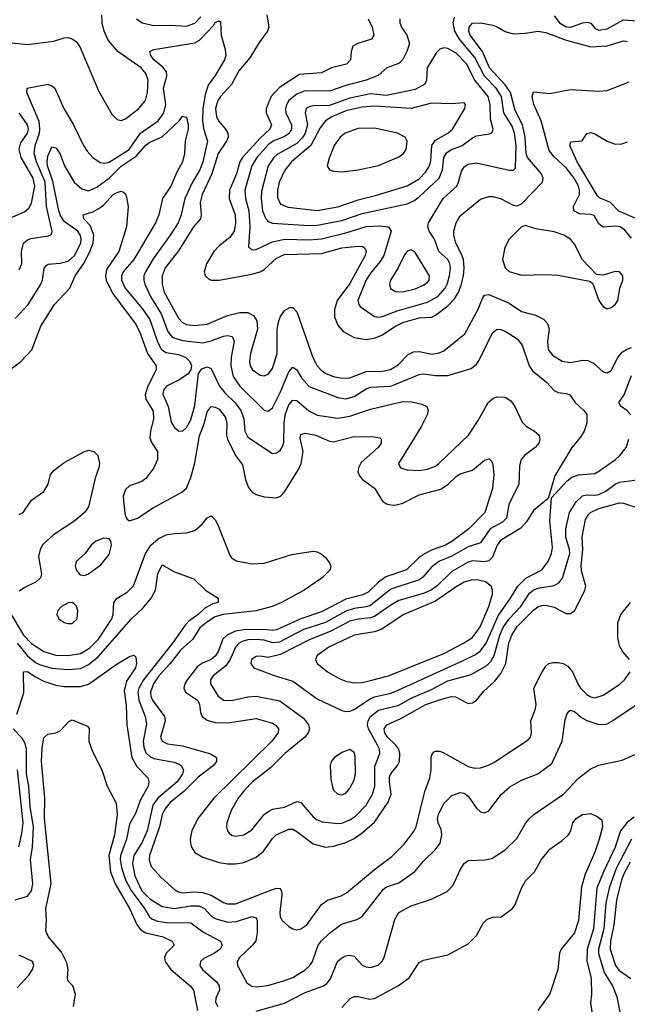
# Model space of a CAD drawing. Header units: inches. Extents: x 501365 to 657855, y 482276 to 547543.
# Tile 74 of 256: x 541112 to 544089, y 493820 to 498646. Entities that reach past the tile are written whole.
import ezdxf

# ---------------------------------------------------------------- set-up
doc = ezdxf.new("R2010")
doc.units = ezdxf.units.IN
doc.header["$MEASUREMENT"] = 0
doc.layers.add('A5449', color=7, linetype='Continuous')

msp = doc.modelspace()

# ---------------------------------------------------------------- linework, layer by layer
at = {"layer": 'A5449', "color": 5}
for points, elevation in [([(541010, 498538.5), (541150, 498524), (541279.5, 498540.5), (541330, 498556.5), (541350, 498558.9), (541370, 498552.9), (541390, 498537.4), (541408, 498510), (541497.8, 498297.8), (541563, 498183), (541590, 498156.4), (541610, 498152.4), (541630, 498160.3), (541696.4, 498210), (541729, 498250), (541738.3, 498290), (541741.2, 498350), (541730, 498381.8), (541707.3, 498410), (541593, 498490), (541545.2, 498545.2), (541525.3, 498590), (541516.1, 498630), (541515.2, 498670)], 1980), ([(541110, 497420.2), (541123.2, 497450), (541121.3, 497510), (541131.7, 497550), (541150, 497566.7), (541166.7, 497573.3), (541253.9, 497586.1), (541266.3, 497593.7), (541271.9, 497608.1), (541243.4, 497730), (541237.3, 497850), (541194.9, 497950), (541183.7, 497990), (541187.4, 498030), (541208.6, 498090), (541211.2, 498111.2), (541207.3, 498147.3), (541147, 498290), (541149, 498311), (541250, 498330.3), (541270, 498322.4), (541283.8, 498310), (541328.8, 498210), (541374.1, 498134.1), (541424.1, 498030), (541442.1, 498002.1), (541470.8, 497970.8), (541506.8, 497946.8), (541530, 497942.4), (541550, 497947.2), (541647.9, 498010), (541703.5, 498090), (541789.9, 498150), (541818.7, 498190), (541827.9, 498230), (541816.9, 498310), (541832.3, 498370), (541831.4, 498390), (541814.2, 498414.2), (541768.6, 498450), (541755.1, 498470), (541749.8, 498490.2), (541770, 498499.6), (541970, 498532.4), (541993.6, 498546.4), (542061.9, 498618.1), (542070, 498632.1), (542090, 498640.4), (542095.2, 498635.2), (542099.7, 498570), (542119.4, 498499.4), (542121.6, 498470), (542115.4, 498450), (542070, 498372.3), (542035.6, 498324.4), (542020.7, 498279.3), (542010.1, 498209.9), (542008, 498150), (542012.4, 498112.4), (542032, 498050), (542009, 497950), (541994.5, 497910), (541959.3, 497850), (541921.2, 497770), (541902.5, 497690), (541888.1, 497650), (541850, 497589.2), (541765.4, 497474.6), (541728.5, 497410), (541720.9, 497390), (541720.1, 497370), (541724.5, 497350), (541752.4, 497290), (541805, 497205), (541837.3, 497117.3), (541858.6, 497090), (541910, 497074.4), (542010, 497061.8), (542050, 497071.4), (542110, 497094.7), (542130, 497098.3), (542153.9, 497093.9), (542163, 497070), (542148.6, 496991.4), (542146.2, 496950), (542157.7, 496897.7), (542190, 496850.1), (542310, 496732.4), (542330, 496726.7), (542350, 496744), (542390, 496822.7), (542430, 496920.2), (542450, 496943.6), (542470, 496930.3), (542492.2, 496890), (542530, 496848.4), (542670, 496795), (542710, 496788.1), (542750, 496798.5), (542810, 496836.4), (542830, 496844.2), (542930, 496849.7), (543070, 496907.8), (543090, 496910.1), (543150, 496902.3), (543210, 496902.6), (543324.3, 496935.7), (543350, 496958.2), (543362.4, 496977.6), (543428.4, 497111.6), (543451.1, 497128.9), (543470, 497127.9), (543490, 497119.7), (543550, 497082), (543574.3, 497050), (543607.3, 496950), (543624.5, 496924.5), (543692.4, 496870), (543730, 496828.9), (543750, 496819), (543790, 496814), (543807.2, 496807.2), (543833.7, 496770), (543876.4, 496730), (543890.2, 496710.2), (543891.2, 496670), (543878, 496630), (543859.6, 496600.4), (543816.8, 496550), (543733.4, 496410), (543700.7, 496299.3), (543630, 496239.8), (543595.2, 496184.8), (543567, 496153), (543467, 496093), (543451.5, 496070), (543428.3, 496011.7), (543410, 495994.1), (543390, 495989.4), (543330, 495993.3), (543310, 495986.4), (543230, 495941.5), (543155.1, 495870), (543130, 495851.9), (543090, 495834.3), (542970, 495799), (542930, 495777), (542850, 495721.2), (542830, 495713.5), (542770, 495707.1), (542730, 495697.4), (542632.9, 495647.1), (542530, 495606.4), (542390, 495534.1), (542330, 495520.5), (542290, 495526.8), (542270, 495524.2), (542248.4, 495510), (542244.7, 495490), (542259.3, 495470), (542363.8, 495430), (542450, 495404.1), (542570, 495318), (542690, 495259.7), (542710, 495255), (542730, 495256.8), (542750, 495265.1), (542825.1, 495314.9), (542850, 495326.7), (542930, 495345.5), (542970, 495361.4), (543277.9, 495502.1), (543345, 495535), (543370, 495552.2), (543397.2, 495590), (543455.9, 495724.1), (543517, 495810), (543551.8, 495870), (543591.3, 495908.7), (543669.9, 495950.1), (543700.4, 495990), (543716.9, 496030), (543721.6, 496058.4), (543709.8, 496190.2), (543718, 496302), (543794.5, 496385.5), (543816.4, 496403.6), (543850, 496415.9), (543930, 496422.3), (543950, 496432.7), (544030.8, 496490), (544052.7, 496510), (544083.1, 496550), (544097, 496590)], 1960), ([(541684.6, 498650), (541712, 498630), (541770, 498617.6), (541850, 498619.9), (541930, 498615.1), (541970, 498628.5), (542000.3, 498659.7)], 1980), ([(542323.5, 498670), (542332.4, 498610), (542326.9, 498590), (542285.5, 498534.5), (542240.2, 498459.8), (542185.1, 498394.9), (542150, 498328.2), (542095.6, 498270), (542082.5, 498250), (542071.8, 498210), (542076.9, 498170), (542088.5, 498148.5), (542120.7, 498110), (542131.5, 498090), (542133.9, 498070), (542125.6, 498050), (542083.8, 497990), (542052.8, 497890), (542005.5, 497790), (541995.8, 497750), (542001.5, 497690), (541997.9, 497670), (541964.2, 497630), (541890, 497513.1), (541825.5, 497430), (541810.9, 497390), (541810.1, 497350.1), (541820.7, 497310), (541890, 497183.8), (541910, 497161.9), (541930, 497152.3), (541970, 497146.9), (542030, 497153.3), (542130, 497196.2), (542190, 497211.5), (542230, 497211.1), (542256.9, 497196.9), (542274.3, 497170), (542277.7, 497130), (542243.3, 497010), (542237.8, 496970), (542242.1, 496950), (542253, 496930), (542290, 496903.5), (542310, 496899.7), (542330, 496909.2), (542350, 496936.5), (542373.7, 497010), (542373.1, 497126.9), (542381.6, 497170), (542390, 497191.6), (542410, 497220.2), (542435.1, 497235.1), (542450, 497235.6), (542470, 497214.4), (542548.1, 496990), (542570.1, 496950.1), (542588.6, 496928.6), (542612.5, 496912.5), (542650, 496896.6), (542690, 496888.5), (542730, 496890.6), (542810, 496922.4), (542890, 496923.6), (542928.9, 496931.1), (542965.6, 496954.4), (543015.6, 497004.4), (543041.9, 497018.1), (543070, 497019.6), (543132.6, 497007.4), (543167.5, 497012.5), (543190, 497023.3), (543293.7, 497106.3), (543356.7, 497223.3), (543379.7, 497280.3), (543390, 497295.3), (543410, 497298.5), (543510, 497256.6), (543570, 497215.1), (543638.4, 497198.4), (543678.8, 497178.8), (543697.1, 497157.1), (543705.9, 497130), (543697.8, 497070), (543701.2, 497030), (543721.9, 497001.9), (543770, 496972.4), (543810, 496966.3), (543870, 496977.7), (543895.8, 496975.8), (543922.8, 496962.8), (543970, 496920.3), (543990, 496915.3), (544010, 496926.7), (544043.2, 496990), (544064.2, 497015.8), (544083.1, 497030), (544110, 497039.6)], 1980), ([(542819.3, 498650), (542838.7, 498610), (542847.2, 498570), (542836, 498550), (542768, 498530), (542744.3, 498515.7), (542735.6, 498490), (542732.9, 498450), (542712.6, 498427.4), (542639.3, 498410), (542590, 498386.4), (542483.2, 498376.8), (542385.6, 498314.4), (542343.8, 498270), (542319.6, 498210), (542319.6, 498190), (542345.7, 498130), (542338.4, 498110), (542290, 498065.2), (542204.1, 497970), (542191.4, 497950), (542173.6, 497890), (542139.9, 497810), (542137.9, 497770), (542168.6, 497690), (542170.1, 497649.9), (542162.4, 497610), (542142.3, 497577.7), (542090, 497538), (542063.8, 497510), (542026.9, 497450), (542016.3, 497410), (542021.6, 497390), (542036.4, 497376.4), (542050, 497369.5), (542090, 497369.6), (542250, 497398.9), (542290, 497410.6), (542310, 497422.3), (542370, 497476.8), (542410, 497495.2), (542590, 497500.4), (542690, 497527.3), (542770, 497536.1), (542793.9, 497533.9), (542805.2, 497525.2), (542810, 497510.7), (542804.8, 497490), (542730, 497352.8), (542668.2, 497270), (542654.4, 497225.6), (542654.6, 497190), (542670, 497148.6), (542697.6, 497117.6), (542750, 497087.9), (542810, 497078.5), (542853.5, 497086.5), (542890, 497101), (542950, 497142.9), (542990, 497161.9), (543070, 497184.1), (543131.4, 497188.6), (543150, 497197.2), (543210, 497244.1), (543242.1, 497277.9), (543262.5, 497310), (543275.7, 497344.3), (543285.9, 497390), (543289, 497430), (543285.6, 497470), (543277.1, 497497.1), (543249.4, 497550), (543238.9, 497590), (543239.5, 497610), (543249.9, 497650), (543270, 497684), (543370, 497765.8), (543410, 497779.3), (543430, 497779.3), (543468, 497770), (543530, 497737.7), (543550, 497733.1), (543570, 497743.1), (543673.7, 497850), (543676, 497870), (543667.7, 497890), (543599.8, 497970), (543594, 497990), (543588.2, 498070), (543575.9, 498130), (543540.3, 498200.3), (543516, 498290), (543490, 498326.8), (543414.1, 498410), (543379.7, 498490), (543319.4, 498570), (543312.4, 498590), (543313.5, 498610), (543331.1, 498628.9), (543370, 498630.9), (543430, 498619), (543454.7, 498610), (543490, 498588.6), (543530, 498577.5), (543590, 498579.8), (543650, 498589.1), (543690, 498583.9), (543790, 498545.7), (543910, 498512.4), (543990, 498517.5), (544070, 498542.9), (544090, 498539.8)], 2020), ([(542975.2, 498650), (542974.7, 498630), (542982.3, 498610), (543008.6, 498570), (543021.4, 498530), (543009.4, 498490), (542988.6, 498451.4), (542970, 498430.8), (542910.3, 498410), (542868.1, 498371.9), (542810.2, 498350), (542710, 498323.8), (542630, 498296.5), (542510, 498297.8), (542470, 498281.8), (542430.6, 498250), (542419.1, 498230), (542414.2, 498210), (542416.3, 498190), (542443.6, 498130), (542443.6, 498110), (542439.1, 498100.9), (542431.7, 498088.3), (542410, 498073.4), (542354.8, 498050), (542330, 498032.5), (542274.1, 497970), (542249.7, 497930), (542215, 497810), (542218.3, 497770), (542234.3, 497710), (542240.3, 497630), (542232.4, 497532.4), (542250, 497518), (542270, 497520.2), (542350, 497556.6), (542409.6, 497570.4), (542530, 497567.1), (542590, 497571.5), (542710, 497600.6), (542810, 497632.5), (542875.6, 497635.6), (542918.7, 497630), (542932.8, 497610), (542895.5, 497490), (542878.9, 497461.1), (542835.3, 497410), (542810, 497370.6), (542768.4, 497270), (542773, 497250), (542780.3, 497240.3), (542850, 497192.1), (542870, 497187.9), (542890, 497190.6), (542961.6, 497218.4), (543110, 497261.1), (543160.2, 497290), (543196.3, 497330), (543207.2, 497350), (543218.4, 497390), (543222.7, 497430), (543219.7, 497450), (543209.9, 497470), (543166.2, 497510), (543143.8, 497570), (543118.6, 497610), (543111.7, 497630), (543114.6, 497650), (543186.4, 497770), (543253.1, 497830), (543262.5, 497850), (543275.8, 497904.2), (543290, 497924.7), (543310, 497937.2), (543350, 497943.9), (543510, 497908.5), (543531.5, 497908.5), (543541.7, 497918.3), (543543.6, 498030), (543536.3, 498090), (543524.4, 498124.4), (543484, 498190), (543472.5, 498270), (543445.7, 498310), (543388.5, 498370), (543341.2, 498461.2), (543266.6, 498550), (543243.4, 498590), (543236.2, 498630), (543241.6, 498658.4)], 2040), ([(543730, 498664.8), (543756.1, 498630), (543790, 498610.4), (543812.6, 498610), (543870, 498630.4), (543894.4, 498634.4), (543909.6, 498629.6), (543930, 498604.7), (543950, 498594.6), (543990, 498601.3), (544070, 498645.5), (544141.2, 498641.2), (544190, 498622), (544210, 498628.1), (544250, 498664.9)], 2040), ([(544110, 497574.5), (544075.7, 497615.7), (544053.2, 497630), (544030, 497634.5), (543970, 497628.4), (543950, 497646.2), (543926.3, 497686.3), (543910, 497691.6), (543854.2, 497694.2), (543826.6, 497710), (543825.6, 497730), (543854.5, 497790), (543855.4, 497810), (543850.2, 497830), (543828.4, 497870), (543790, 497920.1), (543730, 497973.8), (543705.3, 498005.3), (543666.3, 498150), (543630.4, 498230), (543622, 498270), (543630, 498291.8), (543710, 498283.6), (543810, 498304.7), (543950, 498296.3), (543990, 498298.6), (544098.5, 498341.5)], 1980), ([(541055.8, 497670), (541136.2, 497703.8), (541157.2, 497722.8), (541170, 497747.2), (541186.2, 497830), (541178, 497870), (541118.8, 497970), (541109.5, 498010), (541118.2, 498041.8), (541150.9, 498090), (541155.5, 498110), (541150.8, 498130), (541110.5, 498190)], 1980), ([(541090, 497181.1), (541154, 497250), (541214.3, 497345.7), (541224.1, 497370), (541232.5, 497427.5), (541240.5, 497439.5), (541251.8, 497448.2), (541310, 497452.3), (541350, 497463.1), (541380.1, 497490), (541412.1, 497550), (541414.1, 497570), (541410, 497588.3), (541396.9, 497610), (541330, 497657.7), (541310, 497690), (541303.7, 497710), (541274.9, 497854.9), (541248.7, 497930), (541246.4, 497950), (541250, 497977.6), (541270, 498022.3), (541290, 498018.5), (541296, 498010), (541310, 497986.4), (541331.7, 497930), (541378.4, 497850), (541417.1, 497817.1), (541450, 497807.2), (541490, 497824.6), (541550, 497869), (541610, 497927.9), (541682.3, 497977.7), (541730, 498031.7), (541750, 498045.4), (541810, 498072.7), (541893.1, 498150), (541910, 498173.7), (541930, 498168.2), (541938.4, 498130), (541937.1, 498110), (541922.4, 498050), (541920.2, 497990), (541910.1, 497950), (541881.8, 497898.2), (541853.4, 497830), (541812, 497770), (541794, 497690), (541777.4, 497650), (541671, 497470), (541619.1, 497410), (541611.1, 497390), (541611.5, 497370), (541628.8, 497330), (541713, 497230), (541750, 497176.1), (541786.7, 497066.7), (541806.7, 497030), (541830, 497014.4), (541890, 497004.8), (541925.4, 496990), (541946.2, 496970), (541954.7, 496950), (541950.4, 496930), (541936.9, 496910), (541897.4, 496882.6), (541832, 496850), (541816.6, 496830), (541814.3, 496810), (541840.1, 496750), (541854.1, 496674.1), (541870, 496647.7), (541890, 496631.5), (541910, 496628.9), (541930, 496647.7), (541950, 496685.5), (541970, 496754.9), (541987.6, 496912.4), (542004.9, 496935.1), (542030, 496944.2), (542050, 496935.6), (542091, 496850), (542117.6, 496817.6), (542168.6, 496768.6), (542196.2, 496730), (542211, 496690), (542215.1, 496630), (542230, 496599.1), (542350, 496520.2), (542370, 496522.8), (542380.5, 496530), (542390, 496537.3), (542402, 496558), (542406.7, 496573.3), (542407.5, 496667.5), (542413.1, 496710), (542430, 496759), (542450, 496781.3), (542470, 496779.8), (542529.3, 496729.3), (542570, 496707.6), (542670, 496693.4), (542730, 496702.4), (542830, 496737), (542990, 496774.2), (543033.3, 496773.3), (543081.5, 496761.5), (543106.4, 496750), (543112.8, 496730), (543108.5, 496710), (543079.5, 496650), (542968.5, 496470), (542977.3, 496450), (543010, 496439.6), (543070, 496436.9), (543110, 496442.2), (543150, 496457.7), (543165.6, 496470), (543310.3, 496609.7), (543358.8, 496681.2), (543407.6, 496770), (543430, 496789.4), (543450, 496797.6), (543490, 496795.5), (543517.5, 496777.5), (543538.5, 496750), (543573, 496673), (543593.1, 496653.1), (543634.4, 496630), (543656.9, 496610), (543660.8, 496590), (543655.2, 496570), (543638, 496550), (543585, 496510), (543568.6, 496490), (543560.3, 496459.7), (543557.7, 496370), (543508.1, 496270), (543497.2, 496202.8), (543477.6, 496182.4), (543417.3, 496150), (543370, 496081.5), (543310, 496062.2), (543230, 496017.1), (543165.5, 495990), (543130, 495963.2), (543086.4, 495913.6), (543070, 495901), (542930, 495854.1), (542830, 495774.9), (542810, 495767.9), (542750, 495759.9), (542710, 495747.7), (542610, 495692.2), (542503.4, 495656.6), (542384.4, 495595.6), (542350, 495592.3), (542310, 495604.3), (542270, 495608.5), (542230, 495606.4), (542202.2, 495597.8), (542187.9, 495590), (542169.5, 495570.5), (542142.8, 495510), (542121.4, 495478.6), (542059.7, 495430), (542046.2, 495410), (542047.8, 495390), (542084.8, 495330), (542110, 495311), (542150, 495308.3), (542230, 495327.7), (542270, 495330.7), (542386.7, 495306.7), (542501.9, 495221.9), (542527.8, 495190), (542531.8, 495170), (542525.2, 495150), (542508.5, 495130), (542411.8, 495050), (542340.3, 494979.7), (542253.4, 494910), (542213.1, 494870), (542182.3, 494830), (542148.7, 494770), (542127.2, 494710), (542125.5, 494690), (542130.3, 494670), (542139.2, 494659.2), (542150, 494649), (542170, 494644.7), (542210, 494650.2), (542250, 494674.4), (542310.3, 494749.7), (542332.6, 494767.4), (542350, 494775.9), (542410, 494786.4), (542470, 494813.4), (542490, 494809.3), (542550, 494738.6), (542570, 494724.5), (542594.8, 494714.8), (542670, 494706), (542690, 494708.5), (542730, 494724.7), (542757.4, 494742.6), (542810, 494796.6), (542840.9, 494850), (542851.5, 494890), (542852.8, 494987.2), (542877.1, 495050), (542874.2, 495070), (542864.9, 495090), (542821.1, 495170), (542816.7, 495190), (542819.1, 495210), (542830.8, 495230), (542870, 495261.4), (542970, 495286.1), (543030, 495320.4), (543130, 495363.5), (543210, 495405.1), (543323.5, 495436.5), (543399.9, 495480.1), (543419.6, 495500.4), (543437.4, 495530), (543464.8, 495630), (543482.4, 495670), (543510, 495708.9), (543566.5, 495770), (543610, 495834.5), (543630, 495851.3), (543650, 495859.3), (543730, 495872), (543754.2, 495885.8), (543772, 495908), (543807.5, 496030), (543805.9, 496050), (543787.2, 496110), (543788.4, 496150), (543806.2, 496230), (543837.6, 496282.4), (543870, 496312.7), (543890, 496317.8), (543930, 496315.8), (543950, 496319.5), (543984.4, 496335.6), (544030, 496369.6), (544050, 496379), (544147.8, 496392.2)], 1940), ([(544130, 497671.7), (544047.3, 497707.3), (544007, 497750), (543953.2, 497773.2), (543942.1, 497782.1), (543842.9, 497950), (543807.3, 498030), (543813, 498047), (543868, 498052), (543890, 498088), (543910, 498092.9), (543930, 498086.3), (543990, 498050.2), (544030, 498036.5), (544062.2, 498037.8), (544090, 498047.4)], 1960), ([(541056.4, 496923.6), (541118.2, 496970), (541172.5, 497027.5), (541215.3, 497144.7), (541283, 497250), (541358.6, 497330), (541383.8, 497390), (541425.4, 497450), (541454.5, 497505.5), (541472.6, 497550), (541474.9, 497590), (541456.7, 497636.7), (541425.8, 497670), (541422.9, 497690), (541470, 497704.6), (541499.4, 497720.6), (541522.7, 497737.3), (541570, 497788.5), (541590, 497799.5), (541610, 497806), (541621, 497801), (541630, 497792), (541635.9, 497775.9), (541643, 497730), (541635.2, 497630), (541597.4, 497510), (541537.9, 497422.1), (541532, 497390), (541535.2, 497370), (541566.1, 497306.1), (541682.5, 497150), (541702.4, 497110), (541738.5, 497010), (541780.5, 496950), (541780.8, 496930), (541739.4, 496850), (541727.7, 496807.7), (541730, 496786), (541766.8, 496726.8), (541768.2, 496690), (541752.5, 496630), (541750, 496598), (541757.1, 496577.1), (541787.4, 496530), (541787.4, 496490), (541769.6, 496450), (541730, 496397.8), (541710, 496382.3), (541650, 496361.2), (541630, 496343.5), (541619.6, 496310), (541620.1, 496290), (541626.8, 496226.8), (541630.2, 496210.2), (541638.2, 496198.2), (541650, 496190.3), (541690, 496203.5), (541766.4, 496253.6), (541906.6, 496330), (541929.5, 496350.5), (541950, 496401.7), (541970, 496474.6), (541993.7, 496606.3), (542017.1, 496670), (542030, 496724.6), (542050, 496750.9), (542070, 496747.5), (542090, 496737), (542118.9, 496698.9), (542126.8, 496670), (542126.1, 496610), (542130.1, 496590), (542170, 496510.2), (542204.2, 496464.2), (542218.5, 496390), (542233.4, 496353.4), (542250.3, 496330), (542270, 496319.3), (542310, 496307.8), (542370, 496301.8), (542390, 496311), (542410, 496332.2), (542478, 496442), (542490.4, 496470), (542501.5, 496530), (542485.8, 496594.2), (542490, 496613.4), (542510, 496620.2), (542563, 496610), (542630, 496580.2), (542650, 496577.7), (542750, 496603.1), (542850, 496601.2), (542876.4, 496596.4), (542883.8, 496590), (542882.3, 496570), (542869.1, 496550), (542785.1, 496474.9), (542771.4, 496450), (542768.9, 496430), (542776.3, 496410), (542792.3, 496392.3), (542850.9, 496350), (542890, 496286.4), (542910, 496272.6), (542930, 496267.8), (542950, 496267.3), (542990, 496275.7), (543070, 496317.3), (543175.1, 496344.9), (543211.3, 496368.7), (543250, 496407.1), (543270, 496420.6), (543330, 496437.3), (543390, 496487.2), (543412.9, 496492.9), (543422.9, 496482.9), (543430, 496466), (543434.7, 496414.7), (543428.5, 496348.5), (543390.9, 496230), (543312.2, 496150), (543230, 496088.2), (543198, 496070), (543132.2, 496047.8), (543098.3, 496030), (543069.5, 496010), (543007.6, 495950), (542905.4, 495914.6), (542870.3, 495889.7), (542819.4, 495840.6), (542793.4, 495826.6), (542710, 495806.6), (542590, 495743.3), (542490, 495709.7), (542370, 495655.4), (542350, 495651.8), (542310, 495657.9), (542210, 495656.2), (542170, 495649.4), (542130, 495631.6), (542107.2, 495610), (542085.2, 495550), (542072.2, 495527.8), (542050, 495510.3), (542007.9, 495492.1), (541983.8, 495476.2), (541933, 495410), (541921.1, 495390), (541917.1, 495370), (541924.5, 495350), (541983.6, 495310), (541993.2, 495290), (541997.7, 495250), (542006.1, 495230), (542030, 495212), (542070, 495201.9), (542130, 495200.1), (542270, 495220.9), (542350, 495197.9), (542367.4, 495187.4), (542379.8, 495170), (542378.7, 495150), (542347.3, 495110), (542062.7, 494830), (541985.3, 494730), (541955.7, 494670), (541947.8, 494630), (541948.8, 494610), (541953.2, 494590), (541970, 494563.5), (542010, 494540.8), (542090, 494515.3), (542130, 494508), (542170, 494508), (542210, 494515.7), (542270, 494541.5), (542306.6, 494570), (542350, 494632.5), (542368.8, 494651.2), (542430, 494678.4), (542450, 494678.6), (542470, 494667.8), (542550, 494606.9), (542610, 494590.1), (542650, 494595.1), (542710, 494613), (542750, 494632.6), (542790, 494660.4), (542850, 494712), (542916.6, 494810), (542932.5, 494850), (542923.8, 494910), (542924.6, 494935.4), (542929.9, 494950.1), (542963.2, 494990), (542972.5, 495010), (542975, 495050), (542969.5, 495070), (542955.6, 495090), (542913.4, 495130), (542900.5, 495150), (542898.1, 495170), (542910.3, 495189.7), (542979, 495221), (543101.1, 495290), (543190, 495319.7), (543228.2, 495328.2), (543247.2, 495327.2), (543310, 495293.6), (543330, 495296.9), (543350, 495310.2), (543385.5, 495354.5), (543437.8, 495402.2), (543470, 495441.5), (543494.4, 495490), (543507.9, 495590), (543522.4, 495630), (543550, 495671.9), (543630, 495751.6), (543650, 495767.5), (543670, 495775), (543690, 495775.8), (543730, 495766), (543790, 495735), (543810, 495735.2), (543831.8, 495750), (543880.8, 495850), (543885.2, 495870), (543863.9, 495943.9), (543862.3, 495970), (543870.6, 496050), (543868.1, 496111.9), (543884, 496196), (543898.6, 496221.4), (543909, 496231), (543948.8, 496250), (544050, 496277.6), (544070, 496277.1), (544149.9, 496250.1)], 1920), ([(544105.7, 496710), (544086.6, 496730), (544058.3, 496750), (544047.1, 496770), (544073.4, 496806.6), (544110, 496901.8)], 1960), ([(541110, 496220.7), (541129.8, 496230.2), (541170, 496290.6), (541230, 496333.4), (541251.3, 496370), (541263.8, 496416.2), (541281.4, 496438.5), (541330, 496475.5), (541430, 496530.4), (541450, 496535.5), (541476, 496530), (541494.8, 496510), (541503, 496470), (541500.3, 496450), (541481.8, 496398.1), (541450, 496258.7), (541429.1, 496230), (541382.5, 496190), (541278.2, 496121.8), (541226.3, 496073.7), (541212.1, 496050), (541204.5, 496015.5), (541218.5, 495930), (541214.3, 495910), (541192.2, 495890), (541136.7, 495863.3), (541110, 495844.5)], 1880), ([(541071.2, 495731.2), (541131.5, 495630), (541170, 495587.7), (541230, 495548.9), (541290, 495531.4), (541350, 495529), (541410, 495540.1), (541454.7, 495565.3), (541497.9, 495610), (541563.2, 495710), (541569.4, 495730), (541573.3, 495790), (541589, 495810), (541639.5, 495840.5), (541669.3, 495870.7), (541729.1, 496030), (541755.2, 496070), (541790, 496102.1), (541830, 496121.4), (541870, 496128.2), (541930, 496130.6), (541970, 496142.9), (542006.9, 496173.1), (542030, 496204.9), (542050, 496214.7), (542070, 496195.2), (542083.2, 496170), (542141, 496021), (542150, 496009.2), (542174.3, 495994.3), (542250, 495979.8), (542310, 495981.5), (542445.2, 496025.2), (542550, 496040.3), (542570, 496037.6), (542588.7, 496028.7), (542610.3, 496010.3), (542630, 495984.7), (542636.3, 495970), (542632.7, 495950), (542594.4, 495910), (542506.5, 495850), (542395.2, 495790), (542348.3, 495770), (542270, 495748.2), (542108.6, 495731.4), (542070, 495718.5), (542028.1, 495691.9), (541995.2, 495664.8), (541959.9, 495610), (541902.1, 495557.9), (541849.4, 495490), (541794, 495430), (541767.2, 495390), (541753.4, 495350), (541755.2, 495330), (541763.4, 495310), (541822, 495230), (541825.3, 495210), (541802.5, 495130), (541809.7, 495109.7), (541836.7, 495096.7), (541910, 495086.6), (542047.5, 495047.5), (542076.2, 495030), (542076.8, 495016.8), (542076.6, 495010), (542062.4, 494990), (541987, 494933), (541916.7, 494863.3), (541850, 494809.9), (541823.1, 494776.9), (541810.8, 494750), (541797.3, 494690), (541747.8, 494550), (541746.4, 494526.4), (541756.1, 494496.1), (541803.2, 494443.2), (541870, 494383.3), (541890, 494370.5), (541910, 494367.1), (541970, 494371.1), (542010, 494368.4), (542050, 494354.5), (542110, 494318.8), (542130, 494312.1), (542170, 494312.8), (542350, 494382.1), (542370, 494388.6), (542387.1, 494387.1), (542395, 494375), (542396.2, 494356.2), (542386.5, 494270), (542388.2, 494248.2), (542398.4, 494230), (542430, 494201.6), (542450, 494190.2), (542470, 494185.6), (542490, 494190.2), (542518.4, 494210), (542590.8, 494310), (542620.5, 494330), (542687.9, 494352.1), (542713.4, 494366.6), (542850, 494481.3), (542935.4, 494544.6), (542995.6, 494604.4), (543044.5, 494670), (543054, 494690), (543096.5, 494863.5), (543122.1, 494930), (543128.2, 494970), (543128.6, 495031.4), (543133.4, 495046.6), (543142.8, 495057.2), (543150, 495061.5), (543170, 495060.7), (543190, 495053.4), (543310, 494985.2), (543342.4, 494977.6), (543370, 494978.6), (543408.6, 494991.4), (543434.5, 495005.5), (543603.7, 495116.3), (543614.5, 495130), (543619.9, 495150), (543615.5, 495210), (543636.9, 495263.1), (543642.4, 495290), (543630.5, 495370), (543670, 495445.8), (543690, 495476.9), (543705.1, 495490), (543724.1, 495495.9), (543750, 495495.5), (543774, 495490), (543797.2, 495477.2), (543821, 495450), (543845.8, 495390), (543859.8, 495370), (543890, 495338.7), (543910, 495326.4), (543930, 495322.7), (543970, 495334.8), (544051.5, 495388.5), (544075.9, 495410), (544102.9, 495450)], 1880), ([(541099.3, 495590), (541150, 495528.2), (541190, 495495.5), (541210, 495484.8), (541270, 495468), (541350, 495461), (541410, 495465.8), (541450, 495485.4), (541496.5, 495523.5), (541660.6, 495710), (541717.1, 495762.9), (541756.8, 495810), (541777.7, 495850), (541788.3, 495930), (541810, 495974), (541870, 495939.6), (541964.7, 495904.7), (542022, 495850), (542084, 495810), (542084.9, 495790), (542057.7, 495782.3), (542018.9, 495761.1), (541986, 495730), (541941.4, 495698.6), (541922.2, 495677.8), (541860.1, 495590), (541719.5, 495410), (541695.5, 495370), (541691.6, 495350), (541695.6, 495310), (541726.8, 495230), (541733.9, 495193.9), (541717.1, 495110), (541720, 495080), (541730, 495053.4), (541750, 495034), (541770, 495024.6), (541866.8, 495006.8), (541890, 494998), (541903.2, 494990), (541914.3, 494970), (541910.1, 494950), (541883.8, 494910), (541789.8, 494830.2), (541764, 494796), (541737.1, 494670), (541710, 494610.9), (541671.2, 494550), (541664.8, 494510), (541676.7, 494450), (541710, 494376.1), (541750, 494336.3), (541810, 494299), (541870, 494289.4), (541950, 494302.3), (541990, 494302), (542016.8, 494290), (542050, 494254.2), (542070, 494239.9), (542130, 494223.4), (542174.4, 494225.6), (542250, 494250.7), (542270, 494243.7), (542275.1, 494230), (542276, 494170), (542269, 494131), (542253.4, 494110), (542188.4, 494050), (542178.4, 494030), (542179.3, 494010), (542225.8, 493925.8), (542249, 493909), (542270, 493905.3), (542327.8, 493912.2), (542405.1, 493934.9), (542450, 493951.4), (542511.1, 493988.9), (542534.2, 494010), (542547.4, 494030), (542574.9, 494110), (542590, 494131.8), (542630, 494169.3), (542688, 494212), (542764.1, 494235.9), (542789.9, 494250.1), (542894.9, 494385.1), (542910, 494396.1), (542970, 494415.5), (543048.4, 494471.6), (543090, 494520.8), (543150, 494579.2), (543171.7, 494610), (543180.7, 494650), (543176.5, 494676.5), (543162, 494710), (543159.4, 494730), (543163.2, 494750), (543190, 494804.6), (543230, 494842.7), (543270, 494858.5), (543290, 494854.9), (543310, 494840.2), (543350, 494782), (543370, 494762.7), (543390, 494758.3), (543410, 494768.9), (543473.1, 494850), (543513.5, 494886.5), (543570, 494918.9), (543649.9, 494950.1), (543719.8, 495000.2), (543769.4, 495110), (543785.1, 495214.9), (543794.9, 495245.1), (543803.8, 495256.2), (543810, 495261.3), (543830, 495255.8), (543865.2, 495225.2), (543890, 495210.6), (543948.9, 495191.1), (543986.4, 495193.6), (544010, 495206.4), (544150, 495298.5)], 1860), ([(544100.3, 495510), (544066.9, 495546.9), (544050, 495576.3), (544042.7, 495617.3), (544042.4, 495690), (544056.5, 495730), (544104.6, 495790)], 1880), ([(541098.3, 495241.7), (541133.2, 495346.8), (541130.8, 495449.2), (541150, 495451), (541186.1, 495426.1), (541230, 495404), (541290, 495383.6), (541330, 495377.1), (541410, 495377.6), (541450, 495388.9), (541590, 495488.4), (541650, 495524), (541671.8, 495531.8), (541682, 495522), (541684.4, 495490), (541679.1, 495470), (541636.1, 495403.9), (541624.2, 495355.8), (541633.6, 495286.4), (541637.1, 495190), (541661.8, 495030), (541686, 494986), (541739.2, 494930), (541745.6, 494910), (541740.9, 494890), (541701.8, 494818.2), (541680.9, 494759.1), (541650, 494703.1), (541636.3, 494630), (541606.6, 494550), (541604.7, 494530), (541611.1, 494490), (541631.1, 494430), (541657.7, 494377.7), (541724.2, 494290), (541748.6, 494248.6), (541759.5, 494239.5), (541787.5, 494227.5), (541830, 494221.7), (541950, 494219.8), (542010, 494175.9), (542095.6, 494130), (542104.5, 494110), (542094.4, 494090), (542065.8, 494070), (542014.7, 494045.3), (541997.7, 494030), (541995.5, 494010), (542007.3, 493990), (542076, 493930), (542090.1, 493910), (542091.5, 493890), (542073, 493850), (542071, 493831), (542082.9, 493810)], 1840), ([(541376.3, 493810), (541385.7, 493870), (541372, 493910), (541350, 493934), (541346.6, 493950), (541350.3, 493990), (541342.9, 494022.9), (541316.3, 494076.3), (541253.8, 494150), (541239.6, 494179.6), (541243.4, 494230), (541240.5, 494290), (541267.2, 494410), (541233.3, 494730), (541236.2, 494830), (541219.9, 495010), (541222.5, 495077.5), (541230, 495126.8), (541250, 495144), (541290, 495150.6), (541310, 495160.7), (541353.1, 495206.9), (541370, 495214), (541443.7, 495183.7), (541452.3, 495172.3), (541450.3, 495110.3), (541465.9, 495065.8), (541514.4, 494970), (541540.4, 494890), (541585.5, 494805.5), (541589.4, 494750), (541576.5, 494650), (541549.3, 494550), (541557.2, 494470), (541580.1, 494410), (541650.9, 494290), (541688.2, 494208.2), (541705.5, 494185.5), (541730.1, 494170.1), (541815.3, 494150), (541859.6, 494130), (541869, 494110), (541829.5, 494070), (541821.2, 494050), (541824.3, 494030), (541852.7, 493990), (541946.8, 493910), (541963, 493890), (541982.6, 493790)], 1820), ([(541090, 494332.7), (541150, 494350.4), (541170, 494376.3), (541177, 494410), (541164.4, 494530), (541175.1, 494590), (541179.6, 494690), (541164, 494790), (541157.1, 494890), (541146.4, 494950), (541146.2, 495070), (541138.5, 495098.5), (541124.6, 495124.6), (541079.8, 495170)], 1840), ([(542270, 493786), (542410, 493825.9), (542510, 493877.5), (542599.8, 493910), (542617.7, 493922.3), (542635, 493945), (542669.9, 494030.1), (542690, 494047.5), (542710, 494057.1), (542730, 494061.1), (542750, 494056.5), (542790, 494012.6), (542810, 494003.2), (542830, 494000.7), (542868.2, 494011.8), (542888.3, 494031.7), (542897.1, 494050), (542950, 494236.3), (542969.8, 494270), (543030, 494302.3), (543130, 494334.9), (543207.1, 494372.9), (543235.8, 494404.2), (543270, 494479.3), (543290, 494510.4), (543310, 494524.4), (543391.9, 494528.1), (543425.4, 494534.6), (543490, 494576.4), (543547.3, 494632.7), (543591.1, 494708.9), (543609.3, 494730.7), (543631.1, 494750), (543776.5, 494850), (543850, 494928.1), (543907.1, 494972.9), (543947.8, 494992.2), (544063.3, 495016.7), (544250, 495097.6)], 1840), ([(541108.6, 494591.4), (541123.4, 494656.6), (541129.7, 494710), (541101.4, 494970)], 1860), ([(542690, 493803.6), (542731.5, 493848.5), (542750, 493858.6), (542770, 493858.9), (542825.3, 493845.3), (542850, 493848.5), (542968.4, 493911.6), (543019.8, 493950), (543070, 494025.3), (543090, 494036), (543210, 494062.6), (543310, 494115.9), (543350, 494158), (543382.9, 494217.1), (543402.3, 494237.7), (543430, 494247.2), (543471.2, 494248.8), (543527, 494290), (543540.2, 494310), (543570, 494388.8), (543590, 494424.7), (543634, 494470), (543668.4, 494530), (543710, 494581.2), (543770, 494622.2), (543801.4, 494650), (543812.1, 494670), (543821.4, 494710), (543838.7, 494730), (543870, 494750.2), (543910, 494754.6), (543940.8, 494740.8), (543963.4, 494723.4), (543966.7, 494690), (543951, 494630), (543930, 494565.6), (543881.9, 494458.1), (543864.3, 494395.7), (543850.1, 494230.1), (543830.8, 494170), (543765, 494090), (543757.4, 494070), (543749, 493990), (543709.2, 493870.8), (543650.2, 493790)], 1820), ([(544123.2, 494736.8), (544088.3, 494711.7), (544055.5, 494670), (544028.8, 494590), (543971.9, 494470), (543939.8, 494390), (543924, 494190), (543891.9, 494090), (543891.4, 494031.4), (543911.7, 493948.3), (543912.9, 493870), (543908, 493828), (543920.2, 493750)], 1840), ([(544110, 494630), (544035.1, 494484.9), (543999.9, 494390), (543982.9, 494317.1), (543974.5, 494190), (543948.4, 494090), (543948.4, 494068.4), (543976.1, 493976.1), (544016.3, 493910), (544037, 493857), (544057, 493757)], 1860), ([(544103.1, 494516.9), (544076.7, 494470), (544060.8, 494430), (544036.7, 494330), (544022.1, 494210), (544005.8, 494130), (544005.1, 494090), (544030.9, 494010), (544047.7, 493987.7), (544106.6, 493946.6)], 1880), ([(541099.2, 493900.8), (541156.9, 493963.1), (541174.5, 493990), (541181, 494010), (541174.7, 494030), (541110, 494060.2)], 1840)]:
    msp.add_lwpolyline(points, dxfattribs=dict(at, elevation=elevation))
for points, elevation in [([(543190, 498507.4), (543170, 498502), (543154.7, 498485.3), (543107.8, 498410), (543105.4, 498350), (543097.5, 498330), (543050, 498303.2), (542910, 498275), (542830, 498282.6), (542730, 498261.6), (542630, 498225.3), (542550, 498223.1), (542530, 498218.9), (542516.2, 498210), (542510.9, 498190), (542522.1, 498130), (542511.3, 498090), (542500.1, 498070), (542470, 498039.9), (542374, 497986), (542356.9, 497970), (542328.8, 497930), (542296.8, 497803.2), (542295.4, 497770), (542301.8, 497710), (542317.6, 497670), (542330, 497656.8), (542350, 497648.2), (542530, 497637.3), (542570, 497639.2), (542630, 497649.7), (542690, 497662.3), (542790, 497696.6), (543010, 497743.1), (543042.4, 497757.6), (543070, 497777.8), (543166.6, 497870), (543183.4, 497910), (543189.3, 497970.7), (543204.4, 497995.6), (543227.8, 498010), (543279.4, 498030), (543330, 498067.4), (543350, 498076.6), (543413.4, 498086.6), (543427.3, 498092.7), (543432.4, 498110), (543418.9, 498158.9), (543416.9, 498230), (543406.6, 498270), (543342.4, 498350), (543300.5, 498430), (543250, 498482.2), (543210, 498504.7)], 2060), ([(543290, 498239.3), (543226.2, 498233.8), (543130, 498237.1), (543030, 498211), (542850, 498221.6), (542790, 498217.5), (542710, 498198.6), (542641.4, 498170), (542609.6, 498150.4), (542583.6, 498116.4), (542538.1, 498030), (542443.9, 497950), (542411.1, 497908.9), (542383.4, 497850), (542374.8, 497810), (542374.8, 497774.8), (542390, 497742.3), (542427.4, 497727.4), (542570, 497711.6), (542670, 497728.6), (542770, 497763.7), (542855.7, 497784.3), (543010, 497832.2), (543070, 497866.3), (543100.9, 497899.1), (543119.8, 497930), (543126.2, 497953.8), (543130.6, 498030), (543150, 498054.9), (543210.2, 498089.8), (543233.2, 498110), (543292.8, 498210), (543296.2, 498230)], 2080), ([(542850, 498114.4), (542770, 498112.2), (542707.5, 498090), (542682.2, 498070), (542653.6, 498030), (542627.6, 497967.6), (542619, 497930), (542630.1, 497910.1), (542650, 497903), (542690, 497901), (542770, 497909.4), (542870, 497931.2), (542970, 497973.1), (542992.1, 497990), (543005.3, 498010), (543010.4, 498050), (543000.2, 498070), (542962.6, 498090)], 2120), ([(543590, 497638), (543570, 497631.3), (543510.4, 497569.6), (543488.4, 497530), (543478.1, 497470), (543490, 497430.2), (543510, 497411.6), (543570, 497393.8), (543690, 497397.1), (543750, 497393.7), (543903.9, 497363.9), (543916, 497356), (543923.7, 497343.7), (543950, 497270.4), (543962.7, 497250), (543970, 497239.5), (543990, 497229.2), (544010, 497234.9), (544029.7, 497250), (544042.3, 497270), (544051.9, 497330), (544066.3, 497370), (544067, 497390), (544051.3, 497410), (544030, 497411.1), (543970, 497393.1), (543937.4, 497397.4), (543868.7, 497468.7), (543830, 497546), (543810, 497569.9), (543777.5, 497590), (543730, 497607.1), (543641, 497621)], 2020), ([(543030, 497517.6), (543010, 497510.9), (542995, 497490), (542966.9, 497430), (542928.5, 497370), (542923.2, 497350), (542928.6, 497328.6), (542953.8, 497313.8), (542990, 497313), (543050, 497327.6), (543090, 497345.3), (543110, 497359.7), (543118.3, 497370), (543119.5, 497390), (543050, 497505.4)], 2060), ([(541524.9, 496104.9), (541485, 496090), (541462.2, 496070), (541431.8, 496028.2), (541388.4, 495990), (541384, 495970), (541388.7, 495950), (541404.4, 495930), (541410, 495924.9), (541430, 495922.3), (541450, 495929.4), (541510, 495974), (541550, 496024), (541562, 496070), (541559.3, 496090), (541550, 496102.3)], 1920), ([(543330, 495900.2), (543290, 495889.4), (543250, 495867), (543150, 495796.8), (542994, 495730), (542883.1, 495656.9), (542850, 495645), (542750, 495628.9), (542627.2, 495570), (542570.2, 495530), (542561.7, 495510), (542568.9, 495490), (542619.5, 495450), (542677.4, 495417.4), (542710, 495403.9), (542750, 495395.9), (542790, 495397.8), (542830, 495407), (542918.3, 495430), (543190, 495539.7), (543285.8, 495590), (543330, 495618.3), (543368, 495670), (543411.1, 495770), (543428.6, 495830), (543429, 495850), (543422.4, 495870), (543394.7, 495890), (543359.2, 495899.2)], 1980), ([(541370, 495788.9), (541350, 495788.2), (541317.2, 495770), (541299.3, 495750), (541294.2, 495730), (541303.9, 495710), (541330, 495691.9), (541350, 495686.3), (541370, 495686.9), (541393.8, 495710), (541397.3, 495750), (541390.8, 495770.8), (541381, 495781)], 1920), ([(542730, 495069.6), (542690, 495054.3), (542654.9, 495030), (542638.4, 495010), (542633.4, 494990), (542636.2, 494923.8), (542644.1, 494884.1), (542650.3, 494870), (542670, 494850.3), (542690, 494846.2), (542710, 494854.6), (542730, 494879.5), (542750, 494919.1), (542757, 494950), (542755.8, 495035.8), (542750, 495054.5)], 1960)]:
    msp.add_lwpolyline(points, close=True, dxfattribs=dict(at, elevation=elevation))

doc.saveas('drawing.dxf')
